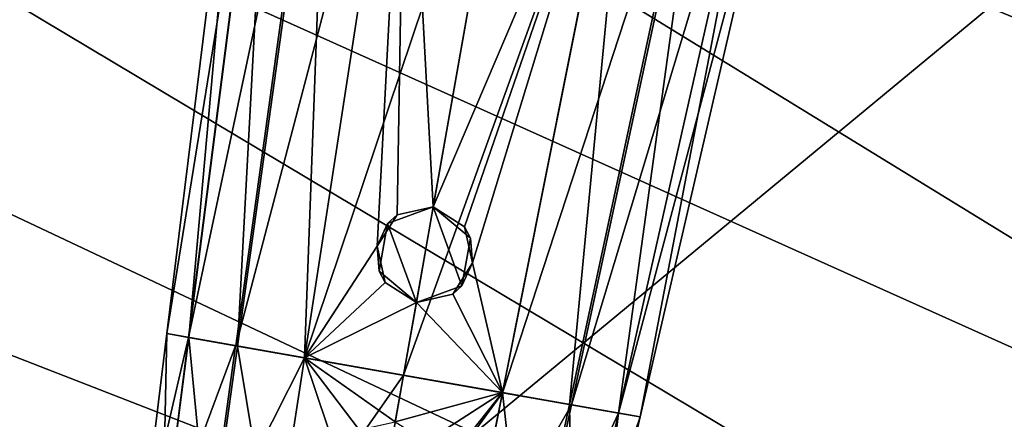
# Model space of a CAD drawing. Header units: metres. Extents: x 0 to 1004, y -708 to 0.
# Tile 96 of 118: x 800 to 881, y -139 to -106. Entities that reach past the tile are written whole.
import ezdxf

# ---------------------------------------------------------------- set-up
doc = ezdxf.new("R2010")
doc.units = ezdxf.units.M

msp = doc.modelspace()

# ---------------------------------------------------------------- linework, layer by layer
at = {"layer": 'top'}
for points in [[(755.434021, -112.011162, 661.810242), (811.438538, -87.446632, 662.452759), (442.323639, -104.741089, 662.000549)], [(755.434021, -112.011162, 661.810242), (789.393738, -104.381912, 662.009888), (811.438538, -87.446632, 662.452759)]]:
    msp.add_3dface(points, dxfattribs=at)
at = {"layer": 'top0123420'}
for points in [[(811.972778, -131.548752, 1328.066895), (818.685181, -76.880295, 1328.067871), (820.740295, -77.242661, 1318.556641)], [(811.972778, -131.548752, 1328.066895), (813.770569, -131.865738, 1336.363525), (818.685181, -76.880295, 1328.067871)], [(813.770569, -131.865738, 1336.363525), (820.750061, -77.244392, 1337.584229), (818.685181, -76.880295, 1328.067871)], [(813.761963, -131.864227, 1319.77478), (811.972778, -131.548752, 1328.066895), (820.740295, -77.242661, 1318.556641)], [(813.761963, -131.864227, 1319.77478), (820.740295, -77.242661, 1318.556641), (825.172791, -78.024231, 1312.077271)], [(813.770569, -131.865738, 1336.363525), (817.795654, -132.57547, 1342.172485), (820.750061, -77.244392, 1337.584229)], [(817.795654, -132.57547, 1342.172485), (825.365967, -78.058304, 1344.237305), (820.750061, -77.244392, 1337.584229)], [(817.640442, -132.548111, 1314.10376), (813.761963, -131.864227, 1319.77478), (825.172791, -78.024231, 1312.077271)], [(817.640442, -132.548111, 1314.10376), (825.172791, -78.024231, 1312.077271), (831.652832, -79.16684, 1307.469971)], [(817.795654, -132.57547, 1342.172485), (823.321106, -133.549759, 1346.046143), (825.365967, -78.058304, 1344.237305)], [(823.321106, -133.549759, 1346.046143), (831.674072, -79.170586, 1348.659424), (825.365967, -78.058304, 1344.237305)], [(823.302429, -133.546463, 1310.082031), (817.640442, -132.548111, 1314.10376), (831.652832, -79.16684, 1307.469971)], [(823.302429, -133.546463, 1310.082031), (831.652832, -79.16684, 1307.469971), (841.022095, -80.818893, 1305.378174)], [(823.321106, -133.549759, 1346.046143), (829.290466, -124.327812, 1347.991821), (831.674072, -79.170586, 1348.659424)], [(829.290466, -124.327812, 1347.991821), (830.93512, -121.758919, 1348.340698), (831.674072, -79.170586, 1348.659424)], [(831.674072, -79.170586, 1348.659424), (830.93512, -121.758919, 1348.340698), (833.9198, -121.098206, 1348.597412)], [(833.9198, -121.098206, 1348.597412), (841.022095, -80.818893, 1350.741211), (831.674072, -79.170586, 1348.659424)], [(831.470825, -134.986786, 1308.260864), (823.302429, -133.546463, 1310.082031), (841.022095, -80.818893, 1305.378174)], [(841.022095, -80.818893, 1305.378174), (850.391418, -82.470955, 1307.469971), (831.470825, -134.986786, 1308.260864)], [(841.022095, -80.818893, 1350.741211), (833.9198, -121.098206, 1348.597412), (850.370117, -82.467209, 1348.659424)], [(850.391418, -82.470955, 1307.469971), (839.639282, -136.427094, 1310.082031), (831.470825, -134.986786, 1308.260864)], [(833.9198, -121.098206, 1348.597412), (836.498474, -122.739853, 1348.340576), (850.370117, -82.467209, 1348.659424)], [(850.370117, -82.467209, 1348.659424), (836.498474, -122.739853, 1348.340576), (837.164978, -125.716255, 1347.992065)], [(850.370117, -82.467209, 1348.659424), (837.164978, -125.716255, 1347.992065), (839.620605, -136.423798, 1346.046143)], [(850.370117, -82.467209, 1348.659424), (839.620605, -136.423798, 1346.046143), (845.146057, -137.398087, 1342.172485)], [(850.391418, -82.470955, 1307.469971), (856.871399, -83.613556, 1312.077271), (839.639282, -136.427094, 1310.082031)], [(856.678223, -83.579491, 1344.237305), (850.370117, -82.467209, 1348.659424), (845.146057, -137.398087, 1342.172485)], [(856.871399, -83.613556, 1312.077271), (845.301208, -137.425461, 1314.10376), (839.639282, -136.427094, 1310.082031)], [(856.678223, -83.579491, 1344.237305), (845.146057, -137.398087, 1342.172485), (849.171143, -138.107819, 1336.363525)], [(856.871399, -83.613556, 1312.077271), (861.303955, -84.395126, 1318.556641), (845.301208, -137.425461, 1314.10376)], [(861.294128, -84.393402, 1337.584229), (856.678223, -83.579491, 1344.237305), (849.171143, -138.107819, 1336.363525)], [(861.303955, -84.395126, 1318.556641), (849.179749, -138.109329, 1319.77478), (845.301208, -137.425461, 1314.10376)], [(861.294128, -84.393402, 1337.584229), (849.171143, -138.107819, 1336.363525), (850.968933, -138.42482, 1328.066895)], [(861.303955, -84.395126, 1318.556641), (863.359009, -84.757492, 1328.067871), (849.179749, -138.109329, 1319.77478)], [(863.359009, -84.757492, 1328.067871), (850.968933, -138.42482, 1328.066895), (849.179749, -138.109329, 1319.77478)], [(863.359009, -84.757492, 1328.067871), (861.294128, -84.393402, 1337.584229), (850.968933, -138.42482, 1328.066895)], [(830.16272, -122.46566, 1363.318481), (833.9198, -121.098198, 1363.318481), (830.93512, -121.758919, 1348.340698)], [(833.9198, -121.098198, 1363.318481), (830.16272, -122.46566, 1363.318481), (832.53125, -128.973099, 1363.318481)], [(830.93512, -121.758919, 1348.340698), (833.9198, -121.098198, 1363.318481), (833.9198, -121.098206, 1348.597412)], [(836.288269, -127.605637, 1363.318481), (833.9198, -121.098198, 1363.318481), (832.53125, -128.973099, 1363.318481)], [(836.498474, -122.739853, 1348.340576), (833.9198, -121.098198, 1363.318481), (836.982544, -123.668182, 1363.318481)], [(836.498474, -122.739853, 1348.340576), (833.9198, -121.098206, 1348.597412), (833.9198, -121.098198, 1363.318481)], [(836.288269, -127.605637, 1363.318481), (836.982544, -123.668182, 1363.318481), (833.9198, -121.098198, 1363.318481)], [(829.290466, -124.327812, 1347.991821), (830.16272, -122.46566, 1363.318481), (830.93512, -121.758919, 1348.340698)], [(829.468445, -126.403107, 1363.318481), (830.16272, -122.46566, 1363.318481), (829.290466, -124.327812, 1347.991821)], [(832.53125, -128.973099, 1363.318481), (830.16272, -122.46566, 1363.318481), (829.468445, -126.403107, 1363.318481)], [(837.164978, -125.716255, 1347.992065), (836.498474, -122.739853, 1348.340576), (836.982544, -123.668182, 1363.318481)], [(837.164978, -125.716255, 1347.992065), (836.982544, -123.668182, 1363.318481), (836.288269, -127.605637, 1363.318481)], [(823.321106, -133.549759, 1346.046143), (829.946838, -127.323738, 1348.040527), (829.290466, -124.327812, 1347.991821)], [(829.946838, -127.323738, 1348.040527), (829.468445, -126.403107, 1363.318481), (829.290466, -124.327812, 1347.991821)], [(837.164978, -125.716255, 1347.992065), (835.523865, -128.307114, 1348.040527), (839.620605, -136.423798, 1346.046143)], [(835.523865, -128.307114, 1348.040527), (837.164978, -125.716255, 1347.992065), (836.288269, -127.605637, 1363.318481)], [(832.53125, -128.973099, 1363.318481), (829.468445, -126.403107, 1363.318481), (829.946838, -127.323738, 1348.040527)], [(832.53125, -128.973099, 1348.178589), (829.946838, -127.323738, 1348.040527), (823.321106, -133.549759, 1346.046143)], [(832.53125, -128.973099, 1348.178589), (832.53125, -128.973099, 1363.318481), (829.946838, -127.323738, 1348.040527)], [(835.523865, -128.307114, 1348.040527), (836.288269, -127.605637, 1363.318481), (832.53125, -128.973099, 1363.318481)], [(831.470825, -134.986786, 1347.858521), (832.53125, -128.973099, 1348.178589), (823.321106, -133.549759, 1346.046143)], [(832.53125, -128.973099, 1348.178589), (831.470825, -134.986786, 1347.858521), (839.620605, -136.423798, 1346.046143)], [(839.620605, -136.423798, 1346.046143), (835.523865, -128.307114, 1348.040527), (832.53125, -128.973099, 1348.178589)], [(832.53125, -128.973099, 1348.178589), (835.523865, -128.307114, 1348.040527), (832.53125, -128.973099, 1363.318481)], [(813.761963, -131.864227, 1319.77478), (850.968933, -138.42482, 1328.066895), (811.972778, -131.548752, 1328.066895)], [(850.968933, -138.42482, 1328.066895), (849.171143, -138.107819, 1336.363525), (811.972778, -131.548752, 1328.066895)], [(811.972778, -131.548752, 1328.066895), (849.171143, -138.107819, 1336.363525), (813.770569, -131.865738, 1336.363525)], [(817.640442, -132.548111, 1314.10376), (849.179749, -138.109329, 1319.77478), (813.761963, -131.864227, 1319.77478)], [(849.179749, -138.109329, 1319.77478), (850.968933, -138.42482, 1328.066895), (813.761963, -131.864227, 1319.77478)], [(849.171143, -138.107819, 1336.363525), (845.146057, -137.398087, 1342.172485), (813.770569, -131.865738, 1336.363525)], [(813.770569, -131.865738, 1336.363525), (845.146057, -137.398087, 1342.172485), (817.795654, -132.57547, 1342.172485)], [(823.302429, -133.546463, 1310.082031), (845.301208, -137.425461, 1314.10376), (817.640442, -132.548111, 1314.10376)], [(845.301208, -137.425461, 1314.10376), (849.179749, -138.109329, 1319.77478), (817.640442, -132.548111, 1314.10376)], [(845.146057, -137.398087, 1342.172485), (839.620605, -136.423798, 1346.046143), (817.795654, -132.57547, 1342.172485)], [(817.795654, -132.57547, 1342.172485), (839.620605, -136.423798, 1346.046143), (823.321106, -133.549759, 1346.046143)], [(831.470825, -134.986786, 1308.260864), (839.639282, -136.427094, 1310.082031), (823.302429, -133.546463, 1310.082031)], [(839.639282, -136.427094, 1310.082031), (845.301208, -137.425461, 1314.10376), (823.302429, -133.546463, 1310.082031)], [(839.620605, -136.423798, 1346.046143), (831.470825, -134.986786, 1347.858521), (823.321106, -133.549759, 1346.046143)]]:
    msp.add_3dface(points, dxfattribs=at)
at = {"layer": 'top0123421'}
for points in [[(811.972778, -131.548721, 1428.066895), (818.685181, -76.880295, 1428.067871), (820.740295, -77.242661, 1418.556641)], [(811.972778, -131.548721, 1428.066895), (813.770569, -131.865723, 1436.363525), (818.685181, -76.880295, 1428.067871)], [(813.770569, -131.865723, 1436.363525), (820.750061, -77.244392, 1437.584229), (818.685181, -76.880295, 1428.067871)], [(813.761963, -131.864212, 1419.77478), (811.972778, -131.548721, 1428.066895), (820.740295, -77.242661, 1418.556641)], [(813.761963, -131.864212, 1419.77478), (820.740295, -77.242661, 1418.556641), (825.172791, -78.024231, 1412.077271)], [(813.770569, -131.865723, 1436.363525), (817.795654, -132.575455, 1442.172485), (820.750061, -77.244392, 1437.584229)], [(817.795654, -132.575455, 1442.172485), (825.365967, -78.058304, 1444.237305), (820.750061, -77.244392, 1437.584229)], [(817.640442, -132.54808, 1414.10376), (813.761963, -131.864212, 1419.77478), (825.172791, -78.024231, 1412.077271)], [(817.640442, -132.54808, 1414.10376), (825.172791, -78.024231, 1412.077271), (831.652832, -79.16684, 1407.469971)], [(817.795654, -132.575455, 1442.172485), (823.321106, -133.549744, 1446.046143), (825.365967, -78.058304, 1444.237305)], [(823.321106, -133.549744, 1446.046143), (831.674072, -79.170586, 1448.659424), (825.365967, -78.058304, 1444.237305)], [(823.302429, -133.546448, 1410.082031), (817.640442, -132.54808, 1414.10376), (831.652832, -79.16684, 1407.469971)], [(823.302429, -133.546448, 1410.082031), (831.652832, -79.16684, 1407.469971), (841.022095, -80.818893, 1405.378174)], [(823.321106, -133.549744, 1446.046143), (829.290466, -124.327789, 1447.991821), (831.674072, -79.170586, 1448.659424)], [(829.290466, -124.327789, 1447.991821), (830.93512, -121.758896, 1448.340698), (831.674072, -79.170586, 1448.659424)], [(831.674072, -79.170586, 1448.659424), (830.93512, -121.758896, 1448.340698), (833.919678, -121.098595, 1448.597656)], [(833.919678, -121.098595, 1448.597656), (841.022095, -80.818893, 1450.741211), (831.674072, -79.170586, 1448.659424)], [(831.470825, -134.986755, 1408.260864), (823.302429, -133.546448, 1410.082031), (841.022095, -80.818893, 1405.378174)], [(841.022095, -80.818893, 1405.378174), (850.391418, -82.470955, 1407.469971), (831.470825, -134.986755, 1408.260864)], [(841.022095, -80.818893, 1450.741211), (833.919678, -121.098595, 1448.597656), (850.370117, -82.467209, 1448.659424)], [(850.391418, -82.470955, 1407.469971), (839.639282, -136.427078, 1410.082031), (831.470825, -134.986755, 1408.260864)], [(833.919678, -121.098595, 1448.597656), (836.498474, -122.739822, 1448.340576), (850.370117, -82.467209, 1448.659424)], [(850.370117, -82.467209, 1448.659424), (836.498474, -122.739822, 1448.340576), (837.164978, -125.716225, 1447.992065)], [(850.370117, -82.467209, 1448.659424), (837.164978, -125.716225, 1447.992065), (839.620605, -136.423782, 1446.046143)], [(850.370117, -82.467209, 1448.659424), (839.620605, -136.423782, 1446.046143), (845.146057, -137.398071, 1442.172485)], [(850.391418, -82.470955, 1407.469971), (856.871399, -83.613556, 1412.077271), (839.639282, -136.427078, 1410.082031)], [(856.678223, -83.579491, 1444.237305), (850.370117, -82.467209, 1448.659424), (845.146057, -137.398071, 1442.172485)], [(856.871399, -83.613556, 1412.077271), (845.30127, -137.42543, 1414.10376), (839.639282, -136.427078, 1410.082031)], [(856.678223, -83.579491, 1444.237305), (845.146057, -137.398071, 1442.172485), (849.171143, -138.107803, 1436.363525)], [(856.871399, -83.613556, 1412.077271), (861.303955, -84.395126, 1418.556641), (845.30127, -137.42543, 1414.10376)], [(861.294128, -84.393402, 1437.584229), (856.678223, -83.579491, 1444.237305), (849.171143, -138.107803, 1436.363525)], [(861.303955, -84.395126, 1418.556641), (849.179749, -138.109314, 1419.77478), (845.30127, -137.42543, 1414.10376)], [(861.294128, -84.393402, 1437.584229), (849.171143, -138.107803, 1436.363525), (850.968933, -138.424789, 1428.066895)], [(861.303955, -84.395126, 1418.556641), (863.359009, -84.757492, 1428.067871), (849.179749, -138.109314, 1419.77478)], [(863.359009, -84.757492, 1428.067871), (850.968933, -138.424789, 1428.066895), (849.179749, -138.109314, 1419.77478)], [(863.359009, -84.757492, 1428.067871), (861.294128, -84.393402, 1437.584229), (850.968933, -138.424789, 1428.066895)], [(830.16272, -122.465637, 1463.318481), (833.9198, -121.098175, 1463.318481), (830.93512, -121.758896, 1448.340698)], [(833.9198, -121.098175, 1463.318481), (830.16272, -122.465637, 1463.318481), (832.53125, -128.973068, 1463.318481)], [(830.93512, -121.758896, 1448.340698), (833.9198, -121.098175, 1463.318481), (833.919678, -121.098595, 1448.597656)], [(836.288269, -127.605606, 1463.318481), (833.9198, -121.098175, 1463.318481), (832.53125, -128.973068, 1463.318481)], [(836.498474, -122.739822, 1448.340576), (833.919678, -121.098595, 1448.597656), (833.9198, -121.098175, 1463.318481)], [(836.498474, -122.739822, 1448.340576), (833.9198, -121.098175, 1463.318481), (836.982544, -123.668159, 1463.318481)], [(836.288269, -127.605606, 1463.318481), (836.982544, -123.668159, 1463.318481), (833.9198, -121.098175, 1463.318481)], [(829.290466, -124.327789, 1447.991821), (830.16272, -122.465637, 1463.318481), (830.93512, -121.758896, 1448.340698)], [(829.468445, -126.403084, 1463.318481), (830.16272, -122.465637, 1463.318481), (829.290466, -124.327789, 1447.991821)], [(832.53125, -128.973068, 1463.318481), (830.16272, -122.465637, 1463.318481), (829.468445, -126.403084, 1463.318481)], [(837.164978, -125.716225, 1447.992065), (836.498474, -122.739822, 1448.340576), (836.982544, -123.668159, 1463.318481)], [(837.164978, -125.716225, 1447.992065), (836.982544, -123.668159, 1463.318481), (836.288269, -127.605606, 1463.318481)], [(823.321106, -133.549744, 1446.046143), (829.946899, -127.323715, 1448.040527), (829.290466, -124.327789, 1447.991821)], [(829.946899, -127.323715, 1448.040527), (829.468445, -126.403084, 1463.318481), (829.290466, -124.327789, 1447.991821)], [(837.164978, -125.716225, 1447.992065), (835.523865, -128.307098, 1448.040527), (839.620605, -136.423782, 1446.046143)], [(835.523865, -128.307098, 1448.040527), (837.164978, -125.716225, 1447.992065), (836.288269, -127.605606, 1463.318481)], [(832.53125, -128.973068, 1463.318481), (829.468445, -126.403084, 1463.318481), (829.946899, -127.323715, 1448.040527)], [(832.53125, -128.973068, 1448.178589), (829.946899, -127.323715, 1448.040527), (823.321106, -133.549744, 1446.046143)], [(832.53125, -128.973068, 1448.178589), (832.53125, -128.973068, 1463.318481), (829.946899, -127.323715, 1448.040527)], [(835.523865, -128.307098, 1448.040527), (836.288269, -127.605606, 1463.318481), (832.53125, -128.973068, 1463.318481)], [(831.470825, -134.986755, 1447.858521), (832.53125, -128.973068, 1448.178589), (823.321106, -133.549744, 1446.046143)], [(832.53125, -128.973068, 1448.178589), (831.470825, -134.986755, 1447.858521), (839.620605, -136.423782, 1446.046143)], [(839.620605, -136.423782, 1446.046143), (835.523865, -128.307098, 1448.040527), (832.53125, -128.973068, 1448.178589)], [(832.53125, -128.973068, 1448.178589), (835.523865, -128.307098, 1448.040527), (832.53125, -128.973068, 1463.318481)], [(849.179749, -138.109314, 1419.77478), (811.972778, -131.548721, 1428.066895), (813.761963, -131.864212, 1419.77478)], [(849.179749, -138.109314, 1419.77478), (850.968933, -138.424789, 1428.066895), (811.972778, -131.548721, 1428.066895)], [(850.968933, -138.424789, 1428.066895), (813.770569, -131.865723, 1436.363525), (811.972778, -131.548721, 1428.066895)], [(845.30127, -137.42543, 1414.10376), (813.761963, -131.864212, 1419.77478), (817.640442, -132.54808, 1414.10376)], [(845.30127, -137.42543, 1414.10376), (849.179749, -138.109314, 1419.77478), (813.761963, -131.864212, 1419.77478)], [(850.968933, -138.424789, 1428.066895), (849.171143, -138.107803, 1436.363525), (813.770569, -131.865723, 1436.363525)], [(849.171143, -138.107803, 1436.363525), (817.795654, -132.575455, 1442.172485), (813.770569, -131.865723, 1436.363525)], [(839.639282, -136.427078, 1410.082031), (817.640442, -132.54808, 1414.10376), (823.302429, -133.546448, 1410.082031)], [(839.639282, -136.427078, 1410.082031), (845.30127, -137.42543, 1414.10376), (817.640442, -132.54808, 1414.10376)], [(849.171143, -138.107803, 1436.363525), (845.146057, -137.398071, 1442.172485), (817.795654, -132.575455, 1442.172485)], [(845.146057, -137.398071, 1442.172485), (823.321106, -133.549744, 1446.046143), (817.795654, -132.575455, 1442.172485)], [(831.470825, -134.986755, 1408.260864), (839.639282, -136.427078, 1410.082031), (823.302429, -133.546448, 1410.082031)], [(845.146057, -137.398071, 1442.172485), (839.620605, -136.423782, 1446.046143), (823.321106, -133.549744, 1446.046143)], [(839.620605, -136.423782, 1446.046143), (831.470825, -134.986755, 1447.858521), (823.321106, -133.549744, 1446.046143)]]:
    msp.add_3dface(points, dxfattribs=at)
at = {"layer": 'top0123422'}
for points in [[(809.898132, -148.44519, 1328.066895), (811.972778, -131.548752, 1328.067261), (813.76178, -131.864197, 1319.775146)], [(809.898132, -148.44519, 1328.066895), (811.613647, -148.747681, 1335.986816), (811.972778, -131.548752, 1328.067261)], [(811.605042, -148.746155, 1320.151489), (809.898132, -148.44519, 1328.066895), (813.76178, -131.864197, 1319.775146)], [(811.605042, -148.746155, 1320.151489), (813.76178, -131.864197, 1319.775146), (817.63855, -132.547775, 1314.105713)], [(811.613647, -148.747681, 1335.986816), (813.770813, -131.865784, 1336.364136), (811.972778, -131.548752, 1328.067261)], [(811.613647, -148.747681, 1335.986816), (815.460327, -149.425949, 1341.538696), (813.770813, -131.865784, 1336.364136)], [(813.76178, -131.864197, 1319.775146), (811.972778, -131.548752, 1328.067261), (850.968933, -138.42482, 1328.067261)], [(811.972778, -131.548752, 1328.067261), (849.170898, -138.107773, 1336.364136), (850.968933, -138.42482, 1328.067261)], [(811.972778, -131.548752, 1328.067261), (813.770813, -131.865784, 1336.364136), (849.170898, -138.107773, 1336.364136)], [(817.63855, -132.547775, 1314.105713), (813.76178, -131.864197, 1319.775146), (849.179871, -138.10936, 1319.775146)], [(813.76178, -131.864197, 1319.775146), (850.968933, -138.42482, 1328.067261), (849.179871, -138.10936, 1319.775146)], [(815.460327, -149.425949, 1341.538696), (817.80011, -132.576263, 1342.17688), (813.770813, -131.865784, 1336.364136)], [(813.770813, -131.865784, 1336.364136), (845.141602, -137.397308, 1342.17688), (849.170898, -138.107773, 1336.364136)], [(813.770813, -131.865784, 1336.364136), (817.80011, -132.576263, 1342.17688), (845.141602, -137.397308, 1342.17688)], [(815.310425, -149.399521, 1314.732056), (811.605042, -148.746155, 1320.151489), (817.63855, -132.547775, 1314.105713)], [(815.310425, -149.399521, 1314.732056), (817.63855, -132.547775, 1314.105713), (823.302307, -133.546448, 1310.082031)], [(815.460327, -149.425949, 1341.538696), (820.740173, -150.356934, 1345.23877), (817.80011, -132.576263, 1342.17688)], [(823.302307, -133.546448, 1310.082031), (817.63855, -132.547775, 1314.105713), (845.303162, -137.425797, 1314.105713)], [(817.63855, -132.547775, 1314.105713), (849.179871, -138.10936, 1319.775146), (845.303162, -137.425797, 1314.105713)], [(820.740173, -150.356934, 1345.23877), (823.321899, -133.549911, 1346.046509), (817.80011, -132.576263, 1342.17688)], [(817.80011, -132.576263, 1342.17688), (839.619751, -136.42366, 1346.046509), (845.141602, -137.397308, 1342.17688)], [(817.80011, -132.576263, 1342.17688), (823.321899, -133.549911, 1346.046509), (839.619751, -136.42366, 1346.046509)], [(820.721436, -150.353622, 1310.889404), (815.310425, -149.399521, 1314.732056), (823.302307, -133.546448, 1310.082031)], [(820.721436, -150.353622, 1310.889404), (823.302307, -133.546448, 1310.082031), (831.470825, -134.986786, 1308.260864)], [(820.740173, -150.356934, 1345.23877), (826.164917, -142.05368, 1347.028809), (823.321899, -133.549911, 1346.046509)], [(831.470825, -134.986786, 1308.260864), (823.302307, -133.546448, 1310.082031), (839.639404, -136.427109, 1310.082031)], [(823.302307, -133.546448, 1310.082031), (845.303162, -137.425797, 1314.105713), (839.639404, -136.427109, 1310.082031)], [(826.164917, -142.05368, 1347.028809), (827.809448, -139.485168, 1347.387817), (823.321899, -133.549911, 1346.046509)], [(823.321899, -133.549911, 1346.046509), (827.809448, -139.485168, 1347.387817), (830.794006, -138.825195, 1347.654297)], [(830.794006, -138.825195, 1347.654297), (831.470825, -134.986786, 1347.858521), (823.321899, -133.549911, 1346.046509)], [(823.321899, -133.549911, 1346.046509), (831.470825, -134.986786, 1347.858521), (839.619751, -136.42366, 1346.046509)], [(828.518799, -151.728516, 1309.151733), (820.721436, -150.353622, 1310.889404), (831.470825, -134.986786, 1308.260864)], [(831.470825, -134.986786, 1308.260864), (839.639404, -136.427109, 1310.082031), (828.518799, -151.728516, 1309.151733)], [(831.470825, -134.986786, 1347.858521), (830.794006, -138.825195, 1347.654297), (839.619751, -136.42366, 1346.046509)], [(839.639404, -136.427109, 1310.082031), (836.316223, -153.103409, 1310.889404), (828.518799, -151.728516, 1309.151733)], [(830.794006, -138.825195, 1347.654297), (833.37262, -140.466217, 1347.387695), (839.619751, -136.42366, 1346.046509)], [(839.619751, -136.42366, 1346.046509), (833.37262, -140.466217, 1347.387695), (834.039551, -143.442154, 1347.028931)], [(839.619751, -136.42366, 1346.046509), (834.039551, -143.442154, 1347.028931), (836.297424, -153.100098, 1345.23877)], [(839.619751, -136.42366, 1346.046509), (836.297424, -153.100098, 1345.23877), (841.577332, -154.031082, 1341.538696)], [(839.639404, -136.427109, 1310.082031), (845.303162, -137.425797, 1314.105713), (836.316223, -153.103409, 1310.889404)], [(845.141602, -137.397308, 1342.17688), (839.619751, -136.42366, 1346.046509), (841.577332, -154.031082, 1341.538696)], [(845.303162, -137.425797, 1314.105713), (841.727234, -154.05751, 1314.732056), (836.316223, -153.103409, 1310.889404)], [(845.141602, -137.397308, 1342.17688), (841.577332, -154.031082, 1341.538696), (845.424011, -154.709351, 1335.986816)], [(845.303162, -137.425797, 1314.105713), (849.179871, -138.10936, 1319.775146), (841.727234, -154.05751, 1314.732056)], [(849.170898, -138.107773, 1336.364136), (845.141602, -137.397308, 1342.17688), (845.424011, -154.709351, 1335.986816)], [(849.179871, -138.10936, 1319.775146), (845.432617, -154.710876, 1320.151489), (841.727234, -154.05751, 1314.732056)], [(849.170898, -138.107773, 1336.364136), (845.424011, -154.709351, 1335.986816), (847.139526, -155.011841, 1328.066895)], [(849.179871, -138.10936, 1319.775146), (850.968933, -138.42482, 1328.067261), (845.432617, -154.710876, 1320.151489)], [(850.968933, -138.42482, 1328.067261), (847.139526, -155.011841, 1328.066895), (845.432617, -154.710876, 1320.151489)], [(850.968933, -138.42482, 1328.067261), (849.170898, -138.107773, 1336.364136), (847.139526, -155.011841, 1328.066895)]]:
    msp.add_3dface(points, dxfattribs=at)
at = {"layer": 'top0123459'}
for points in [[(994.049377, -10, 90), (217.024673, -653.266907, 90), (10, -10, 90)], [(787.024658, -653.266907, 90), (217.024673, -653.266907, 90), (994.049377, -10, 90)], [(994.049377, -694.05426, 90), (787.024658, -653.266907, 90), (994.049377, -10, 90)], [(932.806213, -126.714966, 116.126305), (837.452393, -64.034706, 117.22039), (789.596375, -67.146957, 117.166069)], [(932.806213, -126.714966, 116.126305), (928.731079, -96.200455, 116.658936), (837.452393, -64.034706, 117.22039)], [(936.328125, -157.298248, 115.592468), (789.596375, -67.146957, 117.166069), (741.71167, -69.78093, 117.120087)], [(936.328125, -157.298248, 115.592468), (932.806213, -126.714966, 116.126305), (789.596375, -67.146957, 117.166069)], [(939.295593, -187.940262, 115.05761), (741.71167, -69.78093, 117.120087), (693.802979, -71.936356, 117.082466)], [(939.295593, -187.940262, 115.05761), (936.328125, -157.298248, 115.592468), (741.71167, -69.78093, 117.120087)], [(645.875183, -73.613029, 117.0532), (939.295593, -187.940262, 115.05761), (693.802979, -71.936356, 117.082466)], [(597.932983, -74.810768, 117.032295), (941.707703, -218.630981, 114.521904), (645.875183, -73.613029, 117.0532)], [(941.707703, -218.630981, 114.521904), (939.295593, -187.940262, 115.05761), (645.875183, -73.613029, 117.0532)], [(514.137573, -508.234253, 109.466858), (944.862854, -280.118256, 113.448639), (597.932983, -74.810768, 117.032295)], [(944.862854, -280.118256, 113.448639), (943.56366, -249.360321, 113.985519), (597.932983, -74.810768, 117.032295)], [(597.932983, -74.810768, 117.032295), (943.56366, -249.360321, 113.985519), (941.707703, -218.630981, 114.521904)]]:
    msp.add_3dface(points, dxfattribs=at)

doc.saveas('drawing.dxf')
